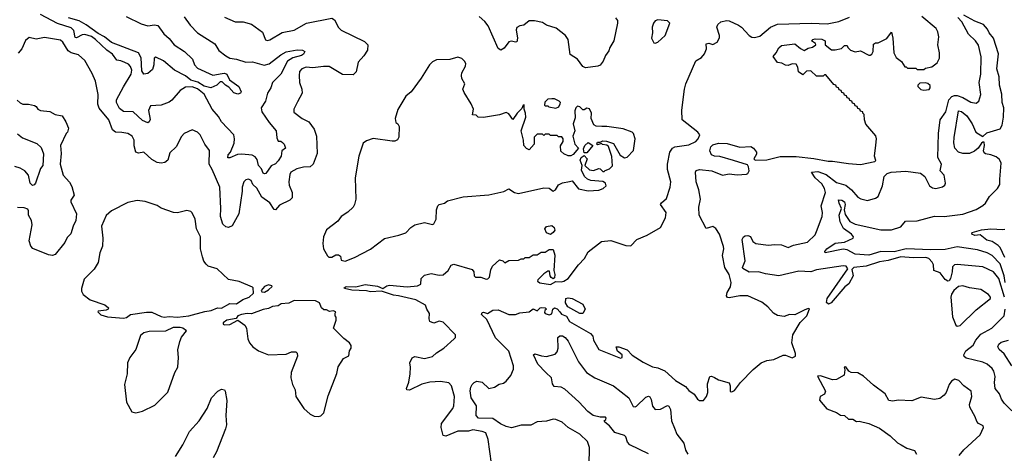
# Model space of a CAD drawing. Extents: x 1690054 to 1842981, y 782881 to 914114.
# Tile 200 of 256: x 1704901 to 1712235, y 856472 to 859702. Entities that reach past the tile are written whole.
import ezdxf

# ---------------------------------------------------------------- set-up
doc = ezdxf.new("R2010")
doc.units = 0

msp = doc.modelspace()

# ---------------------------------------------------------------- linework, layer by layer
at = {"layer": '0CON10XD'}
for points in [[(1706125, 859724.2), (1706170.5, 859660.5), (1706224.5, 859604.5), (1706355, 859522), (1706382.9, 859472.9), (1706435, 859431.4), (1706465.5, 859415.5), (1706515, 859408.2), (1706585, 859385.6), (1706635, 859388.2), (1706722, 859362), (1706757.8, 859372.2), (1706845, 859439.2), (1706885, 859462.1), (1706966.6, 859476.6), (1707007.5, 859475), (1707024, 859465), (1707015.8, 859445), (1707000.6, 859435), (1706935, 859417.5), (1706895, 859392.7), (1706846.6, 859295), (1706783.5, 859235), (1706771.5, 859195), (1706745.4, 859155), (1706731.5, 859095), (1706699.1, 859045), (1706703.3, 859015), (1706757.8, 858935), (1706811.1, 858875), (1706815, 858822.5), (1706825, 858797.5), (1706847, 858797), (1706858.3, 858788.3), (1706870, 858775), (1706880, 858745), (1706852.5, 858725), (1706847.8, 858685), (1706825, 858649.4), (1706805, 858628.6), (1706775, 858614), (1706735, 858556.7), (1706725, 858552.5), (1706715, 858558.8), (1706700.8, 858590.8), (1706678.4, 858615), (1706670.7, 858660.7), (1706655, 858680), (1706632.7, 858692.7), (1706555, 858700.7), (1706522.6, 858697.4), (1706465, 858671.9), (1706451.9, 858671.9), (1706453.5, 858695), (1706470, 858715), (1706497.6, 858782.4), (1706500.6, 858815), (1706494.6, 858844.6), (1706405, 858942.2), (1706381.2, 858981.2), (1706335.4, 859035), (1706275.9, 859145.9), (1706225, 859186.3), (1706185, 859202.6), (1706135, 859198.9), (1706095.4, 859175), (1706035, 859102.7), (1706015, 859087.9), (1705955, 859066.2), (1705875, 859060.6), (1705860.8, 859025), (1705872.7, 858957.3), (1705865, 858940), (1705855, 858934.3), (1705815, 858951.2), (1705745, 859014.6), (1705675, 859018.8), (1705645, 859041.4), (1705621.5, 859085), (1705621.1, 859105), (1705675, 859201.8), (1705730.2, 859295), (1705735.3, 859325), (1705725, 859353.5), (1705709.9, 859369.9), (1705685, 859383.3), (1705655, 859396.5), (1705625, 859400.3), (1705591.8, 859445), (1705549.1, 859475), (1705465.3, 859555), (1705435, 859575.5), (1705385, 859592), (1705365, 859588.4), (1705325, 859566.7), (1705315, 859570), (1705305, 859620), (1705285, 859640.2), (1705182.8, 859672.8), (1705055, 859739.6)], [(1706425, 859720.6), (1706505, 859686.7), (1706565, 859686.4), (1706627.2, 859667.2), (1706708.7, 859608.7), (1706732.3, 859552.3), (1706745, 859546.7), (1706765, 859551.2), (1706855, 859607.5), (1706945, 859624.3), (1707037.5, 859675), (1707225, 859713.8), (1707245, 859701.2), (1707275, 859644), (1707295, 859622.5), (1707470.3, 859540.3), (1707493.3, 859515), (1707492, 859475), (1707465, 859432), (1707422, 859385), (1707407.3, 859312.7), (1707385, 859290), (1707305, 859292.9), (1707205, 859353.1), (1707164.3, 859354.3), (1707085, 859342.7), (1707035, 859347.5), (1707002, 859335), (1706985.8, 859315), (1706982.5, 859285), (1706985.7, 859235), (1707002.5, 859185), (1707004, 859155), (1706968.9, 859091.1), (1706943.8, 859035), (1706943.9, 859013.9), (1707004.2, 858965), (1707055, 858941.4), (1707095, 858886), (1707111.5, 858835), (1707115.5, 858705), (1707086.7, 858625), (1707065, 858606.4), (1707015, 858603.4), (1706965, 858589.8), (1706920.5, 858565), (1706911.9, 858548.1), (1706905.3, 858494.7), (1706909.1, 858469.1), (1706930.4, 858415), (1706929.5, 858375), (1706912, 858358), (1706835, 858319.5), (1706805, 858284.4), (1706795, 858287.9), (1706765, 858338.9), (1706705, 858380), (1706668.2, 858448.2), (1706638.5, 858475), (1706625, 858502.9), (1706605, 858512.9), (1706585, 858509.2), (1706570.6, 858495), (1706557.5, 858455), (1706558.5, 858425), (1706531.9, 858255), (1706484.1, 858165.9), (1706455, 858153.8), (1706435, 858160), (1706415, 858178.8), (1706396.4, 858235), (1706398.8, 858295), (1706390.3, 858455), (1706335, 858586.7), (1706313.1, 858625), (1706315, 858727.5), (1706278.6, 858775), (1706244.1, 858844.1), (1706225, 858863.3), (1706185, 858882.5), (1706125, 858853.3), (1706105, 858832.5), (1706065, 858754), (1706019.3, 858710.7), (1706004.1, 858655.9), (1705981.7, 858638.3), (1705955, 858632), (1705925, 858637.5), (1705885, 858659.5), (1705825, 858714.5), (1705785, 858708.1), (1705765, 858714), (1705753, 858763), (1705752.5, 858805), (1705739.2, 858835), (1705705, 858854.2), (1705661.1, 858861.1), (1705615, 858864.1), (1705591.1, 858881.1), (1705565, 858956), (1705491.7, 859041.7), (1705483.1, 859073.1), (1705485.8, 859145.8), (1705466.2, 859245), (1705441.2, 859301.2), (1705385, 859397.5), (1705339.7, 859439.7), (1705285, 859456.1), (1705260.5, 859470.5), (1705221.9, 859535), (1705205, 859548.9), (1705085, 859570), (1705023.2, 859556.8), (1704971.7, 859568.3), (1704943.3, 859546.7), (1704915.7, 859485), (1704888.1, 859451.9)], [(1705693.1, 859725), (1705805, 859669.8), (1705855, 859657.2), (1705905, 859664.5), (1705929.6, 859659.6), (1705975.3, 859595.3), (1706015, 859562.7), (1706052, 859515), (1706129.4, 859465), (1706188.9, 859408.9), (1706202.9, 859365), (1706225, 859340.3), (1706338.3, 859288.3), (1706408.4, 859301.6), (1706425, 859302.6), (1706443.2, 859295), (1706464.7, 859254.7), (1706532.5, 859205), (1706550.8, 859165), (1706545, 859153.8), (1706525, 859148.1), (1706495, 859156.5), (1706459.5, 859199.5), (1706432.7, 859215), (1706410, 859240), (1706395, 859238.1), (1706369.2, 859215), (1706325, 859194.6), (1706275, 859206.3), (1706227.3, 859237.3), (1706175, 859250.3), (1706135, 859283.8), (1706053.8, 859325), (1705970.8, 859395), (1705915, 859422.9), (1705901.2, 859415), (1705901, 859365), (1705889, 859331), (1705855, 859300.2), (1705825, 859296.4), (1705811.5, 859321.5), (1705806.6, 859416.6), (1705785, 859453.8), (1705585, 859533), (1705531.5, 859575), (1705485, 859599.6), (1705395, 859664.4), (1705343.1, 859693.1), (1705265, 859715.6)], [(1708415.6, 856395.6), (1708389.2, 856575), (1708372.9, 856625), (1708345, 856635.7), (1708275, 856646.2), (1708245, 856638), (1708163.8, 856636.2), (1708075, 856600.8), (1708054.1, 856604.1), (1708040, 856665), (1708042.2, 856695), (1708127.8, 856805), (1708135.5, 856825), (1708139.3, 856895), (1708117.7, 856975), (1708097.9, 856997.9), (1708035, 857007.4), (1707955, 857003.2), (1707895, 856987.9), (1707805, 856943.1), (1707785, 856943.8), (1707780.8, 856955), (1707798.3, 857001.7), (1707809.4, 857065), (1707811.4, 857115), (1707805.7, 857145), (1707825, 857182.5), (1707845, 857193.1), (1707915, 857178.1), (1707975, 857194.3), (1708005, 857221.4), (1708059.2, 857255), (1708137.5, 857325), (1708147.5, 857335), (1708146.7, 857355), (1708055, 857450), (1708025, 857455.6), (1707985, 857442), (1707955, 857453.3), (1707950, 857475), (1707953.8, 857513.8), (1707933.3, 857545), (1707923.3, 857575), (1707850.8, 857615), (1707722, 857645), (1707685, 857649.8), (1707595, 857678.9), (1707515, 857674.3), (1707483.5, 857683.5), (1707375, 857686.5), (1707320, 857700), (1707316.7, 857705), (1707333.3, 857715), (1707405, 857711.1), (1707475, 857728.4), (1707565, 857717.5), (1707605, 857700.4), (1707635, 857719.8), (1707654.9, 857725.1), (1707787.3, 857712.7), (1707865, 857720), (1707888.8, 857731.2), (1707890.8, 857775), (1707915, 857797.8), (1707965, 857811.9), (1708025, 857798.6), (1708055, 857800.8), (1708092, 857835), (1708115, 857872.5), (1708135, 857880), (1708270.7, 857840.7), (1708283.9, 857823.9), (1708286.7, 857795), (1708295, 857783.3), (1708335, 857784.2), (1708375, 857770), (1708388.1, 857771.9), (1708401.2, 857785), (1708410.5, 857839.5), (1708423.3, 857865), (1708475, 857912.5), (1708500, 857905), (1708515, 857890), (1708545, 857907.5), (1708615, 857910), (1708635, 857920), (1708655, 857920), (1708665, 857930), (1708695, 857930), (1708725, 857950), (1708755, 857950), (1708785, 857970), (1708815, 857970), (1708845, 857990), (1708875, 857990), (1708888.1, 857948.1), (1708878.8, 857835), (1708887.5, 857805), (1708885, 857780), (1708875, 857772.5), (1708860.7, 857780.7), (1708853, 857793), (1708848.3, 857828.3), (1708835, 857830), (1708805, 857810), (1708761.2, 857765), (1708758.8, 857755), (1708775, 857741.2), (1708855, 857728.8), (1708895, 857752.5), (1708935, 857749.2), (1708955, 857754.3), (1708985, 857774.2), (1709062.2, 857875), (1709107.9, 857922.1), (1709136.4, 857973.6), (1709235, 858048.8), (1709305, 858056), (1709415, 858020), (1709453.3, 858016.7), (1709497.5, 858065), (1709575, 858096.7), (1709675, 858153.3), (1709712, 858225), (1709717.1, 858265), (1709674.6, 858325), (1709681.1, 858338.9), (1709719.2, 858370.8), (1709745.6, 858455), (1709750, 858495), (1709725.5, 858585.5), (1709726.5, 858625), (1709744.4, 858715), (1709764.5, 858745), (1709781.4, 858755), (1709885, 858769.5), (1709936.2, 858795), (1709954, 858815), (1709965.8, 858845), (1709952.9, 858865), (1709834.4, 858955), (1709832.5, 859027.5), (1709852.9, 859185), (1709863.5, 859225), (1709938, 859395), (1709980.5, 859419.5), (1710002.6, 859447.4), (1710017.1, 859485), (1710015, 859522.5), (1710035, 859527.5), (1710065, 859518), (1710096.8, 859533.2), (1710114.1, 859565.9), (1710114, 859585), (1710094.2, 859645), (1710100, 859665), (1710122.5, 859685), (1710165, 859696.7), (1710185, 859693.3), (1710255, 859660), (1710276.7, 859645), (1710334.5, 859584.5), (1710355, 859571.5), (1710375, 859569.2), (1710415, 859578.7), (1710493.2, 859646.8), (1710545, 859668.3), (1710795.4, 859675.4), (1710915, 859672.1), (1711002.7, 859687.3), (1711080.7, 859719.3)], [(1709142, 856385), (1709146.2, 856516.2), (1709129.3, 856559.3), (1709072, 856615), (1708985.5, 856665.5), (1708941.2, 856705), (1708895, 856723.1), (1708875, 856725.6), (1708825, 856711.9), (1708755, 856705.6), (1708707.6, 856682.4), (1708635, 856681.9), (1708565, 856661.4), (1708525, 856672.2), (1708482.6, 856692.6), (1708425, 856731.1), (1708317.5, 856735), (1708300, 856755), (1708302.3, 856825), (1708263.5, 856885), (1708256.5, 856936.5), (1708260.5, 856965), (1708270.6, 856985), (1708285, 857000.8), (1708305, 857009.2), (1708345, 857002.7), (1708395, 856954.7), (1708438, 856965), (1708473, 856987), (1708505, 856995.4), (1708525, 857009.5), (1708559.1, 857050.9), (1708580, 857100), (1708578.4, 857125), (1708543.4, 857233.4), (1708445, 857332.5), (1708380, 857470), (1708340, 857505), (1708345, 857520), (1708355, 857522.5), (1708385, 857513.8), (1708425, 857538.6), (1708465, 857540), (1708545, 857506), (1708595, 857506.2), (1708625, 857519.4), (1708695, 857525.9), (1708725, 857549.2), (1708755, 857534.5), (1708776.7, 857555), (1708790.9, 857559.1), (1708814.2, 857555), (1708825, 857545.8), (1708813.6, 857535), (1708810.7, 857520.7), (1708815, 857513.9), (1708845, 857502.8), (1708865, 857511.8), (1708872.2, 857545), (1708884.8, 857555.2), (1708905, 857549), (1708922.9, 857527.1), (1708937.6, 857507.6), (1708972.9, 857492.9), (1708995, 857453.9), (1709152.9, 857365), (1709169.2, 857345), (1709175.8, 857315), (1709215, 857244.3), (1709375, 857182), (1709387.5, 857185), (1709388.8, 857205), (1709354.2, 857234.2), (1709343.6, 857266.4), (1709363.8, 857266.2), (1709425, 857242), (1709464, 857204), (1709545, 857150.4), (1709615, 857115.6), (1709655, 857108.8), (1709705.8, 857085.8), (1709786.7, 857015), (1709860, 856970), (1709885, 856940), (1709923.9, 856913.9), (1709950, 856875), (1709965.4, 856865.4), (1709995, 856865.7), (1710016.7, 856895), (1710027.8, 856925), (1710025, 856990), (1710042.5, 857045), (1710055, 857046.7), (1710075, 857036.2), (1710105, 857020), (1710186.4, 856996.4), (1710193.6, 856973.6), (1710193.6, 856933.6), (1710205, 856930), (1710225, 856940), (1710270.7, 856999.3), (1710365, 857095.6), (1710425, 857145.8), (1710465, 857163.8), (1710519.2, 857170.8), (1710587, 857203), (1710605, 857203.3), (1710655, 857184), (1710680, 857195), (1710680, 857215), (1710651.2, 857295), (1710660.8, 857355), (1710714.5, 857445.5), (1710765, 857496.2), (1710785, 857547.5), (1710775, 857550), (1710745, 857538.8), (1710675, 857503.8), (1710635, 857506.7), (1710595, 857492), (1710545, 857497.5), (1710516.2, 857515), (1710473.6, 857563.6), (1710427.9, 857597.9), (1710325, 857644.4), (1710265, 857644.5), (1710185, 857630), (1710173.5, 857633.5), (1710166.7, 857645), (1710169.7, 857670.3), (1710195, 857713.3), (1710199.4, 857745), (1710184.3, 857805), (1710153.3, 857855), (1710136.8, 857945), (1710145.5, 857995), (1710142.7, 858012.7), (1710113.3, 858105), (1710085, 858147.5), (1710065, 858161.2), (1710015, 858146.7), (1709962.9, 858245), (1709960, 858305), (1709970.8, 858365), (1709959.5, 858435), (1709940, 858495), (1709935.8, 858565), (1709940.9, 858579.1), (1709965, 858586.5), (1710055.9, 858575.9), (1710135, 858543.5), (1710185, 858552.5), (1710245, 858546.7), (1710315, 858551.1), (1710325, 858556), (1710333.5, 858576.5), (1710330.5, 858605), (1710321.8, 858621.8), (1710217.9, 858652.1), (1710115, 858681.6), (1710075, 858684.3), (1710055, 858695.3), (1710042.1, 858725), (1710048.4, 858755), (1710065, 858769.8), (1710105, 858781.9), (1710170.8, 858780.8), (1710265, 858751.8), (1710347.1, 858757.1), (1710365.9, 858745.9), (1710390, 858715), (1710389.4, 858700.6), (1710368.8, 858665), (1710380, 858655), (1710465, 858658.5), (1710565, 858683.6), (1710685, 858682.1), (1710815, 858668.9), (1710922.8, 858647.2), (1710955, 858648.2), (1711075, 858630), (1711165, 858624.2), (1711270, 858645), (1711277.5, 858652.5), (1711268.8, 858685), (1711277.5, 858767.5), (1711282, 858815), (1711277.7, 858837.7), (1711203, 858923), (1711192.5, 858955), (1711190, 858995), (1711180, 859005), (1711180, 859015), (1711165, 859020), (1711160, 859035), (1711145, 859040), (1711140, 859055), (1711125, 859060), (1711120, 859075), (1711105, 859080), (1711100, 859095), (1711085, 859100), (1711080, 859115), (1711065, 859120), (1711060, 859135), (1711045, 859140), (1711040, 859155), (1711025, 859160), (1711020, 859175), (1711005, 859180), (1711000, 859195), (1710985, 859200), (1710980, 859215), (1710965, 859220), (1710905, 859290), (1710895, 859290), (1710885, 859280), (1710835, 859280), (1710795, 859320), (1710761.7, 859318.3), (1710735, 859290), (1710703, 859313), (1710697, 859347), (1710685, 859370), (1710655, 859372.5), (1710625, 859360), (1710605, 859362.5), (1710577, 859377), (1710545, 859382.5), (1710513.6, 859426.4), (1710536.1, 859453.9), (1710555, 859492.5), (1710575, 859510), (1710675, 859522.5), (1710717, 859487), (1710745, 859472.5), (1710775, 859490), (1710805, 859497.5), (1710830, 859515), (1710827.5, 859525), (1710800, 859545), (1710807.5, 859555), (1710825, 859559.2), (1710876.6, 859556.6), (1710900, 859545), (1710900, 859515), (1710948.3, 859478.3), (1710975, 859477.5), (1711021.7, 859488.3), (1711045, 859510), (1711065, 859510), (1711070, 859495), (1711090, 859475), (1711125, 859462.5), (1711165, 859470), (1711225, 859437.5), (1711235, 859437.5), (1711247.5, 859445), (1711257.5, 859465), (1711261.7, 859518.3), (1711275, 859530), (1711295, 859530), (1711359.3, 859560.7), (1711395, 859610), (1711405.3, 859565), (1711412.9, 859455), (1711430.6, 859420.6), (1711469.3, 859389.3), (1711495, 859350), (1711505, 859350), (1711515, 859340), (1711575, 859340), (1711585, 859330), (1711635, 859330), (1711648.3, 859341.7), (1711695, 859351.2), (1711735, 859381.2), (1711752, 859415), (1711751.4, 859455), (1711740, 859515), (1711747.5, 859575), (1711740.7, 859610.7), (1711727.5, 859635), (1711620, 859725)], [(1709340, 859715), (1709353.8, 859695), (1709354, 859675), (1709325.7, 859544.3), (1709296.2, 859495), (1709289.7, 859470.3), (1709263.8, 859435), (1709247.5, 859392.5), (1709225, 859363.8), (1709207.5, 859355), (1709115, 859343.5), (1709095, 859353.1), (1709055, 859406.9), (1709002, 859442), (1708987.1, 859555), (1708966, 859585), (1708898, 859638), (1708825, 859662), (1708795, 859681.2), (1708735, 859694.2), (1708695, 859692), (1708655, 859662), (1708625, 859655.6), (1708605, 859643.8), (1708600, 859625), (1708608.9, 859565), (1708602.7, 859537.3), (1708595, 859533.5), (1708565, 859541.8), (1708545, 859536.2), (1708509.9, 859490.1), (1708484.6, 859474.6), (1708466, 859486), (1708391.4, 859655), (1708365, 859688.1), (1708322, 859725)], [(1709635, 859526.7), (1709655, 859533.3), (1709708.8, 859585), (1709743.8, 859675), (1709725, 859694), (1709655, 859700.5), (1709635, 859692.9), (1709620.8, 859675), (1709613, 859647), (1709614, 859605), (1709606.2, 859565), (1709625, 859530), (1709635, 859526.7)], [(1712235.7, 857635), (1712193.4, 857775), (1712155, 857824.7), (1712075, 857861.3), (1711885, 857879.6), (1711863.4, 857876.6), (1711848.9, 857861.1), (1711847.7, 857825), (1711835, 857773.8), (1711825, 857756), (1711815, 857754.4), (1711795, 857765.8), (1711756.7, 857816.7), (1711711.1, 857835), (1711707.5, 857875), (1711698.1, 857895), (1711672.4, 857922.4), (1711651.3, 857931.3), (1711555, 857929), (1711465, 857934.8), (1711370.7, 857909.3), (1711305, 857898.5), (1711205, 857866.8), (1711113.3, 857855), (1711098.3, 857841.7), (1711109.1, 857795), (1711077.3, 857735), (1711048.3, 857711.7), (1710945, 857592.5), (1710925, 857584.2), (1710910, 857595), (1710915, 857625.6), (1711068.8, 857845), (1711056.7, 857865), (1711035, 857869.4), (1710835, 857839.3), (1710795, 857822.7), (1710705, 857827.6), (1710555.5, 857794.5), (1710455, 857808.1), (1710405, 857824.5), (1710335, 857821.8), (1710287.7, 857847.7), (1710284, 857856), (1710305.5, 857905), (1710281.5, 858065), (1710292.7, 858085), (1710305, 858092.1), (1710325, 858094.6), (1710345, 858087.5), (1710360.8, 858050.8), (1710385, 858034.5), (1710475, 858021.8), (1710525, 858027.3), (1710574.7, 858024.7), (1710625, 858004.2), (1710665, 858021.5), (1710769.2, 858045), (1710825, 858100), (1710837.1, 858125), (1710878.9, 858235), (1710881.3, 858265), (1710871.9, 858315), (1710903.2, 858415), (1710894.8, 858445), (1710875, 858480), (1710827.3, 858525), (1710800, 858565), (1710845, 858570.9), (1710908.5, 858548.5), (1710985, 858490.4), (1711055, 858468.5), (1711097.8, 858435), (1711145, 858380.6), (1711167.2, 858367.2), (1711215, 858354.3), (1711276.6, 858373.4), (1711294.5, 858385.5), (1711326.7, 858465), (1711339.2, 858535), (1711362, 858555), (1711393.3, 858565), (1711502.6, 858572.6), (1711609.7, 858559.7), (1711644.1, 858534.1), (1711678.8, 858465), (1711700, 858450), (1711724.5, 858444.5), (1711775, 858455.8), (1711791.7, 858468.3), (1711798, 858485), (1711786.7, 858545), (1711757.5, 858575), (1711766, 858625), (1711740.4, 858675), (1711744.1, 858855), (1711757.3, 858955), (1711798.4, 859015), (1711820.7, 859105), (1711845, 859129.7), (1711865, 859137.5), (1711885, 859137.1), (1711925, 859122.7), (1711985, 859086.5), (1712025, 859079.2), (1712045.8, 859095), (1712060, 859145), (1712047.3, 859235), (1712059.2, 859295), (1712062.7, 859425), (1712042.6, 859512.6), (1712020.6, 859545), (1711967.1, 859595), (1711919.8, 859685), (1711888.4, 859718.4)], [(1712242, 857745), (1712232.8, 857795), (1712205, 857882.8), (1712145, 857945.7), (1712106.7, 857965), (1712035, 857987.6), (1711885, 858008.8), (1711795, 857991), (1711687.8, 857987.8), (1711505, 857995.7), (1711415, 857973.2), (1711314.3, 857975.7), (1711225, 857948.7), (1711125, 857954.3), (1711065, 857986.6), (1711035, 857992.3), (1710900, 857965), (1710898.5, 857975), (1710913.1, 857995), (1710975, 858038), (1711045, 858044.6), (1711109.2, 858075), (1711111.1, 858085), (1711096.7, 858105), (1711036.3, 858146.3), (1711012.5, 858195), (1711005.3, 858245), (1711023.4, 858295), (1711004.6, 858335.4), (1711001.1, 858358.9), (1711025, 858356.7), (1711045.7, 858345), (1711050.7, 858325), (1711041.8, 858285), (1711050, 858250), (1711085, 858197.5), (1711125, 858179.1), (1711315, 858136.4), (1711395.5, 858135.5), (1711465, 858158.2), (1711499.4, 858200.6), (1711585, 858203.1), (1711715, 858239.1), (1711786.4, 858236.4), (1711925, 858253.6), (1712025, 858289.2), (1712075, 858318), (1712094.5, 858335.5), (1712125, 858384.2), (1712183.1, 858445), (1712202.2, 858475), (1712200.7, 858515), (1712212.7, 858632.7), (1712200, 858660), (1712175, 858680.6), (1712135, 858696.4), (1712095, 858702.5), (1712085, 858710), (1712080.5, 858725), (1712087.5, 858765), (1712085, 858788.8), (1712075, 858790), (1712065, 858782), (1712041.5, 858745), (1712012.7, 858722.7), (1711975, 858706.1), (1711925, 858704), (1711893.6, 858715), (1711865.5, 858745), (1711859.1, 858785), (1711862.1, 858825), (1711895, 859022.9), (1711915, 859017.7), (1711955, 858985.4), (1711995.9, 858925), (1712022.8, 858862.8), (1712075, 858832.5), (1712105, 858860), (1712205, 858887.8), (1712219.5, 858915), (1712229, 858975), (1712232.3, 859045), (1712219.7, 859085), (1712216.2, 859146.2), (1712200, 859215), (1712196.8, 859276.8), (1712180.4, 859335), (1712192.9, 859447.1), (1712155, 859563.1), (1712121.2, 859605), (1712110.4, 859630.4), (1712080.8, 859665), (1712015, 859690.1), (1711932.4, 859735)], [(1707325, 857903.1), (1707395, 857931.2), (1707515, 857993.8), (1707617, 858073), (1707725, 858096.7), (1707775.9, 858114.1), (1707815, 858153.8), (1707845, 858174), (1707915, 858191.2), (1707975, 858177.5), (1707985, 858182.5), (1708004.1, 858215.9), (1708006, 858285), (1708016.2, 858315), (1708025, 858326.2), (1708065, 858336.2), (1708086.7, 858353.3), (1708205, 858383.3), (1708395, 858396.2), (1708507, 858423), (1708545, 858442.5), (1708585.8, 858415.8), (1708615, 858407.5), (1708805, 858450), (1708845, 858447.5), (1708875, 858423.8), (1708892.5, 858435), (1708915, 858472.5), (1708945, 858487.5), (1708995, 858497.5), (1709015, 858502.5), (1709063, 858443), (1709135, 858427.1), (1709215, 858433.1), (1709247.1, 858445), (1709268.1, 858465), (1709264.5, 858484.5), (1709245.4, 858495.4), (1709155, 858504.6), (1709130.8, 858515), (1709107.1, 858535), (1709085, 858580), (1709090, 858615), (1709076.2, 858655), (1709084.2, 858675.8), (1709105, 858690), (1709127.5, 858665), (1709110, 858615), (1709145, 858582.5), (1709175, 858577.5), (1709215, 858592.5), (1709225, 858590), (1709245, 858570), (1709255, 858570), (1709261.7, 858578.3), (1709295, 858590), (1709317, 858613), (1709311.7, 858681.7), (1709287, 858757), (1709275, 858767.5), (1709243, 858773), (1709235, 858780), (1709205, 858770), (1709200, 858775), (1709205, 858790), (1709225, 858790), (1709245, 858798.8), (1709272.3, 858797.7), (1709325, 858780), (1709372.7, 858692.7), (1709405, 858672.5), (1709425, 858676.7), (1709472.1, 858727.9), (1709484.2, 858815), (1709473, 858853), (1709462, 858865), (1709395, 858888.6), (1709275, 858906.6), (1709236.9, 858906.9), (1709195, 858908.4), (1709178.6, 858918.6), (1709157.5, 858965), (1709159.2, 859005), (1709145, 859037.5), (1709125, 859042.5), (1709105, 859030), (1709095, 859031.2), (1709072.3, 859052.3), (1709055, 859056.7), (1709044.4, 859045.6), (1709036.8, 859023.2), (1709038.3, 858971.7), (1709023.8, 858925), (1709035.7, 858875), (1709020.8, 858835), (1709035.8, 858775.8), (1709062.5, 858745), (1709023, 858697), (1709005, 858687.5), (1708985, 858687.5), (1708953, 858703), (1708931.7, 858721.7), (1708928.3, 858761.7), (1708950, 858795), (1708950, 858815), (1708938.3, 858828.3), (1708915, 858830), (1708905, 858840), (1708855, 858840), (1708845, 858850), (1708815, 858850), (1708805, 858840), (1708795, 858850), (1708755, 858850), (1708733.6, 858826.4), (1708732.5, 858775), (1708695, 858732.5), (1708675, 858742.5), (1708656.7, 858765), (1708654.4, 858805), (1708636, 858875), (1708671.2, 858975), (1708668.8, 859005), (1708657.5, 859035), (1708658.3, 859068.3), (1708650, 859065), (1708640.7, 859039.3), (1708607.1, 859005), (1708575, 858957.5), (1708545, 859001.2), (1708525, 859010.8), (1708475, 858992.5), (1708355, 858972.9), (1708315.9, 858975.9), (1708301.7, 858991.7), (1708273.8, 858993.8), (1708280, 859035), (1708264, 859074), (1708210.3, 859160.3), (1708202.5, 859185), (1708215.8, 859225), (1708194.2, 859264.2), (1708192, 859285), (1708194.2, 859305.8), (1708221.2, 859355), (1708223.3, 859375), (1708213.9, 859393.9), (1708195, 859412.5), (1708165, 859422.5), (1708105.9, 859404.1), (1708005, 859403.3), (1707975, 859386.7), (1707953.8, 859365), (1707892, 859265), (1707816.2, 859165), (1707777.7, 859132.3), (1707718.3, 859031.7), (1707696.7, 858965), (1707703.3, 858935), (1707716.7, 858925), (1707727.5, 858905), (1707723.6, 858826.4), (1707713.9, 858806.1), (1707695, 858796.2), (1707675, 858796), (1707533, 858817), (1707485, 858800), (1707458.9, 858781.1), (1707427.8, 858685), (1707398.6, 858525), (1707404.3, 858365), (1707395.8, 858325), (1707385, 858306.2), (1707345, 858268), (1707295, 858236), (1707269.3, 858200.7), (1707185, 858136.7), (1707162.9, 858085), (1707159.2, 858035), (1707164, 857995), (1707192.3, 857942.3), (1707204.2, 857934.2), (1707225, 857934), (1707255, 857950), (1707275, 857950), (1707289.5, 857939.5), (1707295, 857910), (1707325, 857903.1)], [(1711635, 859177.5), (1711675, 859182.5), (1711682.5, 859195), (1711681.7, 859211.7), (1711665, 859227.5), (1711645, 859232.5), (1711605, 859230), (1711590, 859215), (1711590, 859205), (1711613, 859183), (1711635, 859177.5)], [(1704881.7, 859101.7), (1704905, 859082), (1704925, 859072.9), (1704965, 859072.9), (1705011.5, 859061.5), (1705024.4, 859054.4), (1705036.2, 859035), (1705055, 859025.7), (1705125, 859018.6), (1705165, 858996.7), (1705217.5, 858985), (1705245, 858940), (1705263, 858893), (1705256.2, 858865), (1705245.8, 858854.2), (1705205.6, 858765), (1705209.1, 858705), (1705201.6, 858625), (1705224.7, 858544.7), (1705272.2, 858492.2), (1705288.9, 858458.9), (1705305.8, 858395), (1705282, 858358), (1705280.6, 858345), (1705324.5, 858255), (1705319.3, 858205), (1705299.6, 858165), (1705282.8, 858107.2), (1705255, 858080), (1705238, 858042), (1705165, 857954), (1705145, 857945.7), (1705115, 857950), (1704998.6, 857998.6), (1704982.9, 858015), (1704970, 858055), (1704992.8, 858172.8), (1704987.5, 858205), (1704966.5, 858245), (1704967.1, 858277.1), (1704961.2, 858291.2), (1704935, 858300.8), (1704885, 858302.5)], [(1708895, 859042.5), (1708916.4, 859053.6), (1708927.5, 859075), (1708930, 859085), (1708920, 859095), (1708885, 859112.5), (1708865, 859112.5), (1708835, 859110), (1708811.7, 859088.3), (1708810, 859065), (1708815, 859060), (1708835, 859060), (1708843, 859053), (1708895, 859042.5)], [(1704885, 858852.2), (1704922.2, 858822.2), (1705028.9, 858778.9), (1705059.5, 858749.5), (1705077.3, 858702.7), (1705073, 858617), (1705056.7, 858593.3), (1705017.9, 858485), (1705008.3, 858471.7), (1704995, 858466), (1704978.1, 858485), (1704967.3, 858545), (1704940, 858575), (1704905, 858594.7), (1704865, 858608.4)], [(1709125, 858710), (1709105, 858710), (1709099.3, 858740.7), (1709110, 858765), (1709135, 858787.5), (1709170, 858765), (1709125, 858710)], [(1705675, 857478.8), (1705695, 857483.3), (1705725, 857506.2), (1705846.4, 857523.6), (1705885, 857522.5), (1705955, 857490), (1705977, 857487), (1706015, 857491.9), (1706075.6, 857485.6), (1706161.2, 857495), (1706280.7, 857529.2), (1706328, 857535), (1706373.8, 857556.2), (1706405, 857554.1), (1706465, 857587.1), (1706515, 857584.4), (1706562.7, 857617.3), (1706608.9, 857635), (1706642.5, 857665), (1706640, 857705), (1706635, 857710), (1706535, 857752.5), (1706456.4, 857766.4), (1706372.5, 857845), (1706305.7, 857865.7), (1706289.7, 857879.7), (1706273.1, 857903.1), (1706261.5, 857935), (1706248.5, 857995), (1706246.5, 858085), (1706218.2, 858145), (1706206.8, 858216.8), (1706185, 858263.3), (1706175, 858273.3), (1706145, 858281.2), (1706077.3, 858262.7), (1706045.7, 858265.7), (1705955, 858298.6), (1705925, 858317.5), (1705835, 858348), (1705775, 858354), (1705705, 858340.8), (1705585, 858279.2), (1705545.5, 858244.5), (1705510.6, 858165), (1705519.4, 858075), (1705518.1, 858015), (1705497.1, 857965), (1705485.8, 857894.2), (1705455, 857843.3), (1705381.7, 857768.3), (1705360.7, 857699.3), (1705360.7, 857680.7), (1705372.5, 857655), (1705424.6, 857614.6), (1705535, 857577.8), (1705562.5, 857555), (1705560, 857545), (1705545, 857538.8), (1705485, 857530), (1705482.5, 857525), (1705503.9, 857503.9), (1705555, 857488.8), (1705675, 857478.8)], [(1708855, 858102.5), (1708823.6, 858113.6), (1708812.5, 858145), (1708825, 858162.5), (1708865, 858170), (1708882.5, 858155), (1708886.2, 858135), (1708875, 858116.2), (1708855, 858102.5)], [(1712239.8, 857929.8), (1712204.1, 858004.1), (1712190, 858020), (1712145, 858049.4), (1712105, 858060.4), (1712055, 858098.6), (1712015, 858094.4), (1711993.3, 858105), (1711994.4, 858115.6), (1712065, 858136.4), (1712135, 858143.1), (1712225, 858137.9), (1712238.9, 858141.1)], [(1706725, 857673.2), (1706755, 857690.9), (1706781.2, 857715), (1706779.5, 857719.5), (1706755, 857727.1), (1706724.2, 857715.8), (1706700, 857685), (1706704.1, 857674.1), (1706725, 857673.2)], [(1711885, 857418), (1711905, 857424.3), (1712025, 857541.4), (1712132.5, 857625), (1712133.3, 857635), (1712116.7, 857655), (1712061.3, 857691.3), (1711975, 857704.5), (1711925, 857720.4), (1711895, 857715.3), (1711858.9, 857685), (1711842.2, 857657.8), (1711837.6, 857635), (1711849.6, 857489.6), (1711875, 857426.2), (1711885, 857418)], [(1707125, 856746.7), (1707145, 856752.5), (1707166.4, 856773.6), (1707199.5, 856900.5), (1707262.3, 857067.7), (1707274.1, 857115.9), (1707312.3, 857177.7), (1707353, 857197), (1707357.5, 857235), (1707370, 857255), (1707370, 857275), (1707357.5, 857295), (1707315, 857326.7), (1707237.5, 857405), (1707257.5, 857465), (1707257.5, 857485), (1707250, 857495), (1707250, 857515), (1707256.4, 857526.4), (1707235, 857532.5), (1707208.3, 857528.3), (1707185, 857540), (1707165, 857540), (1707150, 857555), (1707135, 857592.5), (1707105, 857608.8), (1706945, 857609.4), (1706905, 857591), (1706849.4, 857585), (1706825, 857571.6), (1706783.1, 857565), (1706755, 857549.6), (1706715, 857543.8), (1706628.5, 857511.5), (1706595, 857514), (1706552.9, 857507.1), (1706526.7, 857495), (1706512.5, 857477.5), (1706443.3, 857465), (1706417.5, 857445), (1706417.5, 857435), (1706425, 857430), (1706465, 857432), (1706525, 857463.3), (1706576.7, 857426.7), (1706590.6, 857405), (1706600.8, 857325), (1706612.5, 857295), (1706636.2, 857265), (1706680, 857235), (1706755, 857205.8), (1706885, 857211.2), (1706925, 857227.5), (1706958.3, 857228.3), (1706967, 857217), (1706970, 857195), (1706923.3, 857075), (1706920, 857035), (1706933.3, 856985), (1706953.8, 856945), (1706958.8, 856895), (1707017.5, 856805), (1707063.9, 856763.9), (1707095, 856750), (1707125, 856746.7)], [(1709072.5, 857512.5), (1708984.4, 857564.4), (1708967.5, 857592.5), (1708970, 857625), (1708985, 857630.9), (1709015, 857624.6), (1709095, 857582.1), (1709113.3, 857545), (1709095, 857514.7), (1709072.5, 857512.5)], [(1712290.3, 856789.7), (1712233.5, 856845), (1712214.7, 856874.7), (1712199.6, 856915), (1712165.8, 856955.8), (1712161.6, 856998.4), (1712167.2, 857045), (1712156.4, 857085), (1712144, 857104), (1712107.1, 857135), (1712075, 857150.8), (1711950.8, 857180.8), (1711935, 857194), (1711932.9, 857205), (1711948.5, 857235), (1712002.1, 857277.9), (1712024.1, 857315.9), (1712060.7, 857359.3), (1712141.1, 857405), (1712235, 857495.6), (1712242.4, 857545)], [(1705765, 856773.3), (1705815, 856786.7), (1705908.3, 856831.7), (1706003.2, 856926.8), (1706057.5, 857075), (1706078, 857115), (1706084, 857185), (1706077.7, 857242.3), (1706094.2, 857305.8), (1706105, 857337.5), (1706142.5, 857385), (1706116, 857405), (1706095, 857410), (1706045, 857408.3), (1705987.3, 857382.7), (1705865, 857378.9), (1705825, 857368.9), (1705799.7, 857350.3), (1705766, 857245), (1705720.8, 857185), (1705703.3, 857145), (1705701.5, 857065), (1705680.6, 856985), (1705695, 856852.5), (1705735, 856780), (1705765, 856773.3)], [(1709585, 856469.1), (1709445, 856535.3), (1709427.5, 856555), (1709415, 856594), (1709405.4, 856605), (1709335, 856626.2), (1709295, 856675.8), (1709258.6, 856705), (1709253.3, 856715), (1709266.9, 856725), (1709270, 856735), (1709265, 856740.8), (1709225, 856740.8), (1709171.2, 856755), (1709132.6, 856782.6), (1709065, 856855.6), (1708960.3, 856950.3), (1708934.2, 856964.2), (1708880.7, 856970.7), (1708870.7, 856990.7), (1708862, 857035), (1708819.4, 857075), (1708760, 857135), (1708727.5, 857205), (1708737.5, 857212.5), (1708787.2, 857197.2), (1708825, 857192.9), (1708888.8, 857211.2), (1708905, 857227.5), (1708911.4, 857255), (1708910, 857335), (1708925, 857348), (1708945, 857347.5), (1708965, 857334), (1708985, 857308.6), (1709063.2, 857153.3), (1709123.3, 857073.3), (1709185, 857033.2), (1709325, 856974.4), (1709436.9, 856885), (1709470, 856820), (1709485, 856817.5), (1709495, 856823.3), (1709565, 856891.2), (1709585, 856898.8), (1709595, 856892.5), (1709605, 856872.5), (1709614.4, 856824.4), (1709635, 856798.8), (1709675, 856802), (1709725, 856828.8), (1709735, 856823.3), (1709747.4, 856797.4), (1709755.6, 856715), (1709778.9, 856658.9), (1709794.6, 856615), (1709847.3, 856547.3), (1709861.2, 856495), (1709876.5, 856465)], [(1712291.6, 857125), (1712235, 857212.9), (1712196.5, 857245), (1712186.9, 857265), (1712194.2, 857285), (1712210.6, 857299.4), (1712266, 857314)], [(1711898.5, 856455), (1711933, 856497), (1712055, 856609.5), (1712081.2, 856665), (1712077.3, 856677.3), (1712044, 856694), (1712029.3, 856709.3), (1712016.7, 856745), (1711978.8, 856815), (1711976.7, 856835), (1711994.2, 856895), (1711987.5, 856935), (1711934.4, 856974.4), (1711896.2, 857015), (1711866.1, 857023.9), (1711841.4, 857008.6), (1711824.1, 856985.9), (1711801.2, 856925), (1711787.5, 856905), (1711755, 856880), (1711715, 856873.8), (1711615, 856890), (1711545, 856863.3), (1711445, 856868.8), (1711405, 856861.2), (1711375, 856866.2), (1711348, 856915), (1711260.7, 856980.7), (1711185, 857047.5), (1711145, 857070.5), (1711093.8, 857073.8), (1711077.5, 857085), (1711055, 857117.5), (1711042.5, 857115), (1711047.5, 857095), (1711042.5, 857055), (1710985, 857022.5), (1710955, 857020), (1710865, 857050), (1710842.5, 857047.5), (1710902.5, 856935), (1710896.4, 856913.6), (1710862.5, 856895), (1710858.3, 856868.3), (1710912.7, 856802.7), (1710985.9, 856775.9), (1711015, 856757.5), (1711043.6, 856753.6), (1711075, 856727.5), (1711106.4, 856726.4), (1711135, 856710), (1711155, 856712.5), (1711225, 856693.3), (1711305, 856660), (1711385, 856602.2), (1711440, 856550), (1711465.8, 856535), (1711509.7, 856509.7), (1711565, 856492.5), (1711580, 856465)], [(1706060.5, 856449.5), (1706115, 856536.2), (1706166.2, 856633.8), (1706236.5, 856715), (1706298.1, 856805), (1706328.8, 856885), (1706375.7, 856934.3), (1706405, 856951.2), (1706425, 856946.2), (1706432, 856935), (1706444.4, 856865), (1706436.8, 856753.2), (1706440.5, 856685), (1706434.4, 856655), (1706367.5, 856482.5), (1706342.6, 856437.4)]]:
    msp.add_lwpolyline(points, dxfattribs=at)

doc.saveas('drawing.dxf')
